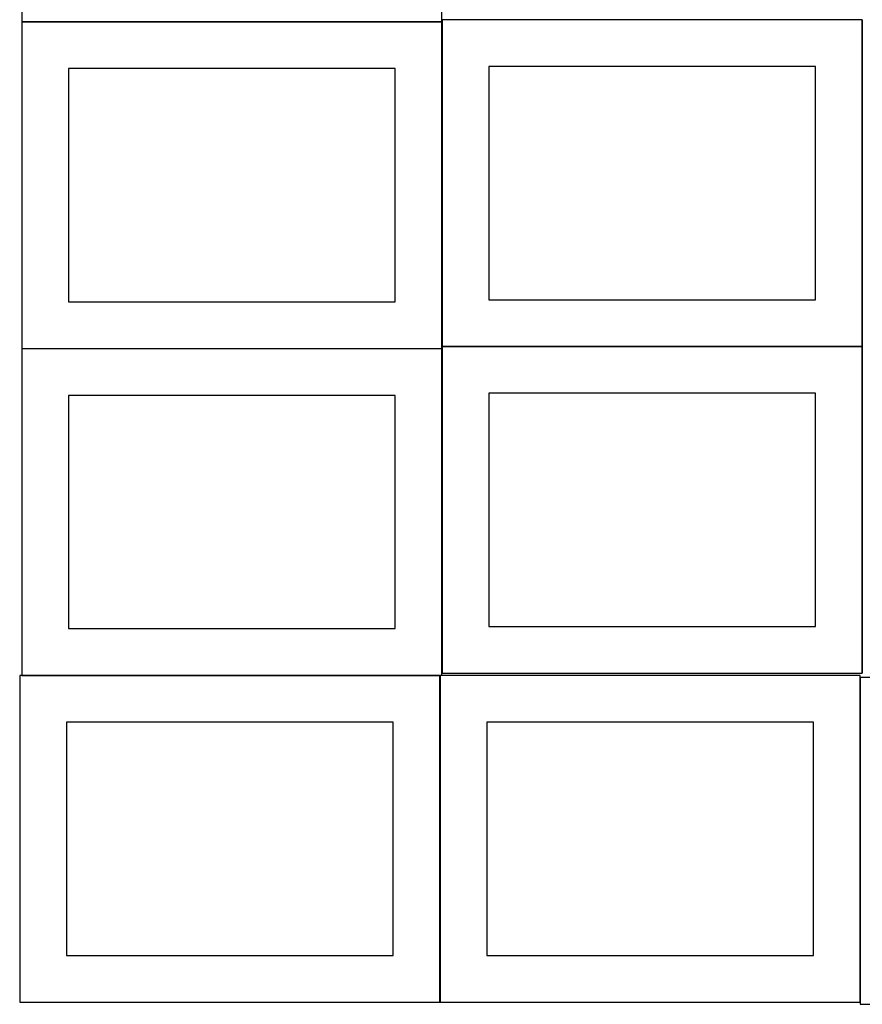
# Model space of a CAD drawing. Header units: millimetres. Extents: x 7 to 1243, y 7 to 2483.
# Tile 5 of 22: x 7 to 548, y 641 to 1274. Entities that reach past the tile are written whole.
import ezdxf

# ---------------------------------------------------------------- set-up
doc = ezdxf.new("R2010")
doc.units = ezdxf.units.MM
doc.layers.add('COMMON', color=5, linetype='CONTINUOUS', true_color=0x0000ff)
doc.layers.add('CUT', color=7, linetype='CONTINUOUS', true_color=0x000000)

msp = doc.modelspace()

# ---------------------------------------------------------------- linework, layer by layer
at = {"layer": 'COMMON'}
for p, q in [((7.841928, 1272.9048), (277.841928, 1272.9048)), ((277.941928, 1272.8048), (277.941928, 1064.125673)), ((548.141929, 1274.125673), (548.141929, 1064.125673)), ((278.041929, 1064.025672), (548.041929, 1064.025672)), ((548.141929, 1063.925672), (548.141929, 853.925672)), ((7.841928, 1062.704799), (277.841928, 1062.704799)), ((277.941928, 1062.604799), (277.941928, 853.925672)), ((7.841928, 852.504798), (276.520933, 852.504798)), ((276.620933, 852.404798), (276.620933, 642.404798)), ((546.820934, 851.083864), (546.820934, 642.404798)), ((547.225578, 640.983863), (816.920935, 640.983863))]:
    msp.add_line(p, q, dxfattribs=at)
at = {"layer": 'CUT'}
for p, q in [((7.841928, 1483.004801), (7.841928, 1273.004801)), ((277.841928, 1273.004801), (277.841928, 1483.004801)), ((7.841928, 1273.004801), (277.841928, 1273.004801)), ((277.841928, 1272.8048), (7.841928, 1272.8048)), ((7.841928, 1272.8048), (7.841928, 1062.8048)), ((277.841928, 1062.8048), (277.841928, 1272.8048)), ((548.041929, 1274.125673), (278.041929, 1274.125673)), ((278.041929, 1274.125673), (278.041929, 1064.125673)), ((548.041929, 1064.125673), (548.041929, 1274.125673)), ((247.841928, 1242.8048), (37.841928, 1242.8048)), ((37.841928, 1242.8048), (37.841928, 1092.8048)), ((247.841928, 1092.8048), (247.841928, 1242.8048)), ((518.041929, 1244.125673), (308.041929, 1244.125673)), ((308.041929, 1244.125673), (308.041929, 1094.125673)), ((518.041929, 1094.125673), (518.041929, 1244.125673)), ((37.841928, 1092.8048), (247.841928, 1092.8048)), ((308.041929, 1094.125673), (518.041929, 1094.125673)), ((278.041929, 1064.125673), (548.041929, 1064.125673)), ((548.041929, 1063.925672), (278.041929, 1063.925672)), ((278.041929, 1063.925672), (278.041929, 853.925672)), ((548.041929, 853.925672), (548.041929, 1063.925672)), ((7.841928, 1062.8048), (277.841928, 1062.8048)), ((277.841928, 1062.604799), (7.841928, 1062.604799)), ((7.841928, 1062.604799), (7.841928, 852.604799)), ((277.841928, 852.604799), (277.841928, 1062.604799)), ((247.841928, 1032.604799), (37.841928, 1032.604799)), ((37.841928, 1032.604799), (37.841928, 882.604799)), ((247.841928, 882.604799), (247.841928, 1032.604799)), ((518.041929, 1033.925672), (308.041929, 1033.925672)), ((308.041929, 1033.925672), (308.041929, 883.925672)), ((518.041929, 883.925672), (518.041929, 1033.925672)), ((37.841928, 882.604799), (247.841928, 882.604799)), ((308.041929, 883.925672), (518.041929, 883.925672)), ((276.520933, 852.404798), (6.520933, 852.404798)), ((6.520933, 852.404798), (6.520933, 642.404798)), ((7.841928, 852.604799), (277.841928, 852.604799)), ((276.520933, 642.404798), (276.520933, 852.404798)), ((546.720934, 852.404798), (276.720934, 852.404798)), ((276.720934, 852.404798), (276.720934, 642.404798)), ((278.041929, 853.925672), (548.041929, 853.925672)), ((546.720934, 642.404798), (546.720934, 852.404798)), ((816.920935, 851.083864), (546.920935, 851.083864)), ((546.920935, 851.083864), (546.920935, 641.083864)), ((246.520933, 822.404798), (36.520933, 822.404798)), ((36.520933, 822.404798), (36.520933, 672.404798)), ((246.520933, 672.404798), (246.520933, 822.404798)), ((516.720934, 822.404798), (306.720934, 822.404798)), ((306.720934, 822.404798), (306.720934, 672.404798)), ((516.720934, 672.404798), (516.720934, 822.404798)), ((36.520933, 672.404798), (246.520933, 672.404798)), ((306.720934, 672.404798), (516.720934, 672.404798)), ((6.520933, 642.404798), (276.520933, 642.404798)), ((276.720934, 642.404798), (546.720934, 642.404798)), ((546.920935, 641.083864), (816.920935, 641.083864))]:
    msp.add_line(p, q, dxfattribs=at)

doc.saveas('drawing.dxf')
